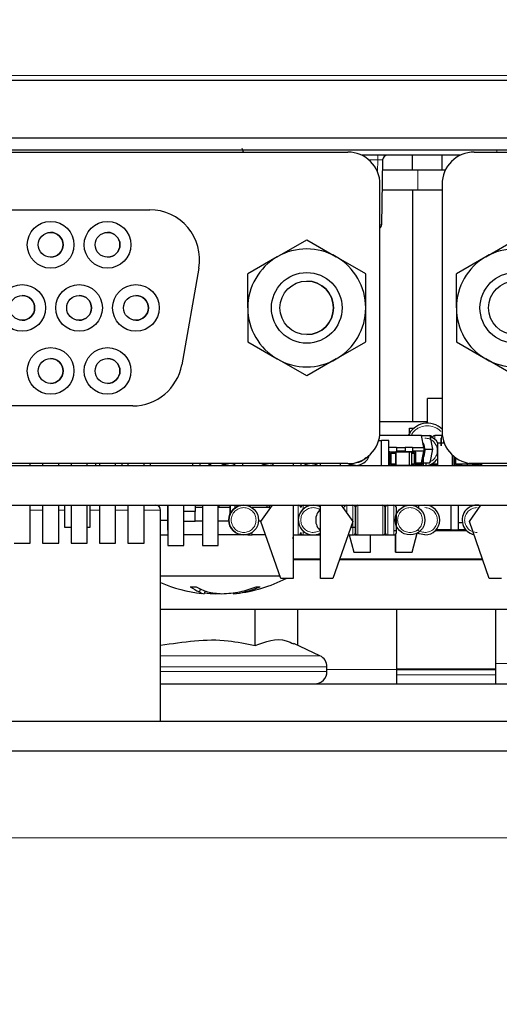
# Paper-space layout 'Blatt5' of a CAD drawing. Header units: millimetres. Extents: x 5 to 418, y 2 to 292.
# Tile 18 of 31: x 252 to 262, y 219 to 238. Entities that reach past the tile are written whole.
import ezdxf

# ---------------------------------------------------------------- set-up
doc = ezdxf.new("R2010")
doc.units = ezdxf.units.MM
doc.layers.add('SLD-0', color=7, linetype='Continuous')
doc.styles.add('SLDTEXTSTYLE1', font='TXT', dxfattribs={"width": 0.605})
doc.dimstyles.new('SLDDIMSTYLE6', dxfattribs={"dimtxt": 3.5, "dimasz": 3.302, "dimexe": 0, "dimexo": 0.0625, "dimgap": 0.875, "dimtad": 1, "dimlfac": 2, "dimrnd": 1e-09, "dimzin": 12, "dimdsep": 46, "dimtxsty": 'SLDTEXTSTYLE1', "dimsah": 1, "dimcen": 0.09, "dimadec": 0, "dimazin": 3, "dimtfac": 1, "dimtofl": 0, "dimtmove": 0, "dimatfit": 3, "dimfxl": 1, "dimfrac": 2, "dimtolj": 1, "dimtzin": 12, "dimarcsym": 0})

# ---------------------------------------------------------------- blocks, each defined once
blk = doc.blocks.new('_D_36')
at = {"layer": 'SLD-0', "color": 7}
for p, q in [((113.293, 153.905), (113.293, 269.669)), ((309.293, 153.905), (309.293, 269.669)), ((113.293, 268.669), (309.293, 268.669))]:
    blk.add_line(p, q, dxfattribs=at)
for points in [[(113.293, 268.669), (116.595, 268.161), (116.595, 269.177)], [(309.293, 268.669), (305.991, 269.177), (305.991, 268.161)]]:
    blk.add_solid(points, dxfattribs=at)
at = {"layer": 'SLD-0', "color": 7, "insert": (207.282, 273.18), "char_height": 3.5, "attachment_point": 1, "style": 'SLDTEXTSTYLE1'}
blk.add_mtext('392', dxfattribs=at)

psp = doc.layouts.new('Blatt5')

# ---------------------------------------------------------------- linework, layer by layer
at = {"color": 7, "linetype": 'Continuous', "lineweight": 18}
for p, q in [((215.1903, 237.2201), (275.3949, 237.2201)), ((259.2659, 235.6183), (259.2659, 235.5201)), ((261.6686, 235.7183), (261.6686, 235.6791)), ((259.2659, 235.5201), (259.0887, 235.5201)), ((259.2617, 235.2815), (259.2659, 235.5201)), ((260.0778, 235.3183), (260.0778, 234.9183)), ((260.4176, 229.9683), (260.4176, 229.8919)), ((260.5926, 229.8593), (260.5926, 229.8183)), ((259.512, 229.6364), (259.512, 229.6433)), ((259.512, 229.3752), (259.512, 229.6364)), ((259.6251, 229.6364), (259.512, 229.6364)), ((259.6251, 229.6364), (259.6301, 229.6364)), ((259.637, 229.6364), (259.6301, 229.6364)), ((259.637, 229.6364), (259.637, 229.3752)), ((259.8982, 229.6364), (259.637, 229.6364)), ((259.8982, 229.6364), (259.8982, 229.6433)), ((259.8982, 229.3752), (259.8982, 229.6364)), ((259.9482, 229.6364), (259.9051, 229.6364)), ((259.9482, 229.6364), (259.9482, 229.6433)), ((259.9482, 229.3752), (259.9482, 229.6364)), ((260.0232, 229.6364), (259.9551, 229.6364)), ((260.0232, 229.6433), (260.0232, 229.6364)), ((260.0232, 229.6364), (260.0232, 229.3752)), ((260.0301, 229.6364), (260.0232, 229.6364)), ((260.1732, 229.5458), (260.1732, 229.3752)), ((260.812, 229.3752), (260.812, 229.5423)), ((259.5051, 229.3752), (259.512, 229.3752)), ((259.512, 229.3752), (259.6301, 229.3752)), ((259.512, 229.3683), (259.512, 229.3752)), ((259.637, 229.3752), (259.8982, 229.3752)), ((259.637, 229.3752), (259.637, 229.3683)), ((259.8982, 229.3752), (259.9051, 229.3752)), ((259.9051, 229.3752), (259.9482, 229.3752)), ((259.9482, 229.3752), (259.9551, 229.3752)), ((259.9551, 229.3752), (260.0232, 229.3752)), ((260.0232, 229.3752), (260.0232, 229.3683)), ((260.1732, 229.3752), (260.0301, 229.3752)), ((260.1732, 229.3752), (260.1732, 229.3683)), ((260.3176, 229.3855), (260.3176, 229.3683)), ((260.3801, 229.3752), (260.4676, 229.3752)), ((260.8051, 229.3752), (260.812, 229.3752)), ((260.9551, 229.3752), (260.812, 229.3752)), ((260.812, 229.3683), (260.812, 229.3752)), ((261.3232, 229.3752), (261.1801, 229.3752)), ((261.3232, 229.4041), (261.3232, 229.3752)), ((261.3232, 229.3752), (261.3232, 229.3683)), ((252.2702, 228.4683), (252.5177, 228.4683)), ((252.8427, 228.4683), (252.9676, 228.4683)), ((253.4676, 228.4683), (253.6627, 228.4683)), ((253.9877, 228.4683), (254.2352, 228.4683)), ((254.5602, 228.4683), (254.8951, 228.4683)), ((257.6676, 227.9683), (257.6676, 228.5683)), ((257.6929, 228.5614), (257.7422, 228.5614)), ((257.7676, 228.5683), (257.7676, 228.4919)), ((258.6426, 228.4098), (258.6426, 228.5683)), ((258.7676, 228.2683), (258.7676, 228.5683)), ((258.8676, 228.5683), (258.8676, 228.2683)), ((259.3676, 228.2683), (259.3676, 228.5683)), ((259.4676, 227.9683), (259.4676, 228.5683)), ((259.5926, 228.2683), (259.5926, 228.5683)), ((258.7676, 227.9683), (258.7676, 228.2683)), ((258.8676, 228.2683), (258.8676, 227.9683)), ((259.3676, 227.9683), (259.3676, 228.2683)), ((259.5926, 227.9683), (259.5926, 228.2683)), ((257.7676, 228.0447), (257.7676, 227.9683)), ((258.8176, 228.1183), (258.8176, 227.9683)), ((259.4176, 227.9683), (259.4176, 228.0683)), ((254.8951, 225.5356), (257.0454, 225.5356)), ((257.0454, 225.5356), (258.1007, 225.5356)), ((257.1278, 225.3091), (254.8951, 225.3091)), ((258.2451, 225.3091), (257.1278, 225.3091)), ((261.6426, 225.3815), (274.3298, 225.3815)), ((254.8951, 225.2183), (257.1278, 225.2183)), ((257.1278, 225.2183), (258.2451, 225.2183)), ((258.2451, 225.257), (259.6426, 225.257)), ((259.6426, 225.2523), (261.6426, 225.2523)), ((261.6426, 225.1506), (259.6426, 225.1506)), ((130.5426, 221.8683), (292.0426, 221.8683))]:
    psp.add_line(p, q, dxfattribs=at)
at = {"color": 7, "linetype": 'Continuous', "lineweight": 25}
for p, q in [((275.3949, 237.1183), (215.1903, 237.1183)), ((222.1293, 235.9683), (277.7565, 235.9683)), ((277.9326, 235.7183), (225.6176, 235.7183)), ((240.3627, 235.6791), (258.6627, 235.6791)), ((256.5648, 235.6791), (256.5388, 235.7523)), ((260.9384, 235.6183), (258.9371, 235.6183)), ((259.968, 235.3183), (259.968, 235.6183)), ((260.5633, 235.3183), (260.5633, 235.6183)), ((261.2127, 235.6791), (277.9569, 235.6791)), ((259.3659, 235.5201), (259.3431, 234.2166)), ((259.3623, 235.3183), (260.0778, 235.3183)), ((260.0778, 235.3183), (260.6306, 235.3183)), ((259.3127, 230.0541), (259.3127, 235.0291)), ((260.5627, 235.0291), (260.5627, 230.0541)), ((260.5627, 235.0291), (260.5627, 234.6916)), ((259.3554, 234.9183), (260.0778, 234.9183)), ((259.965, 234.9183), (259.965, 230.2433)), ((260.0778, 234.9183), (260.5633, 234.9183)), ((260.5627, 234.6916), (260.5627, 234.2416)), ((244.3477, 234.5166), (254.6777, 234.5166)), ((260.5627, 234.2416), (260.5627, 230.8416)), ((257.244, 233.57), (257.8377, 233.9128)), ((257.8377, 233.9128), (258.4315, 233.57)), ((261.444, 233.57), (262.0377, 233.9128)), ((257.244, 233.57), (256.6502, 233.2272)), ((259.0252, 233.2272), (258.4315, 233.57)), ((261.444, 233.57), (260.8502, 233.2272)), ((255.6625, 233.3429), (255.3187, 231.3929)), ((256.6502, 232.5416), (256.6502, 233.2272)), ((259.0252, 232.5416), (259.0252, 233.2272)), ((260.8502, 232.5416), (260.8502, 233.2272)), ((256.6502, 232.5416), (256.6502, 231.856)), ((259.0252, 231.856), (259.0252, 232.5416)), ((260.8502, 232.5416), (260.8502, 231.856)), ((256.6502, 231.856), (257.244, 231.5132)), ((258.4315, 231.5132), (259.0252, 231.856)), ((260.8502, 231.856), (261.444, 231.5132)), ((257.8377, 231.1704), (257.244, 231.5132)), ((258.4315, 231.5132), (257.8377, 231.1704)), ((262.0377, 231.1704), (261.444, 231.5132)), ((260.5627, 230.8416), (260.5627, 230.0541)), ((260.2676, 230.2183), (260.2676, 230.7183)), ((260.5627, 230.7183), (260.2676, 230.7183)), ((254.3339, 230.5666), (244.6916, 230.5666)), ((260.2676, 230.2433), (259.3127, 230.2433)), ((259.9051, 230.0152), (259.9051, 230.1183)), ((259.9051, 230.1183), (259.9937, 230.1183)), ((259.2856, 229.8683), (259.3426, 229.8683)), ((260.1507, 229.9683), (259.3071, 229.9683)), ((259.3426, 229.3683), (259.3426, 229.8683)), ((259.4926, 229.8683), (259.3426, 229.8683)), ((259.4926, 229.3683), (259.4926, 229.8683)), ((260.1507, 229.9683), (260.3191, 229.9683)), ((260.1926, 229.7308), (260.1507, 229.9683)), ((260.3191, 229.9683), (260.3676, 229.6933)), ((260.5684, 229.9683), (260.4176, 229.9683)), ((259.6426, 229.7308), (259.4926, 229.7308)), ((259.5051, 229.3752), (259.5051, 229.6364)), ((259.512, 229.6364), (259.5051, 229.6364)), ((259.512, 229.6433), (259.6182, 229.6433)), ((259.6182, 229.6433), (259.6251, 229.6364)), ((259.6182, 229.6433), (259.637, 229.6433)), ((259.6251, 229.6158), (259.6251, 229.6364)), ((259.637, 229.6433), (259.6301, 229.6364)), ((259.6301, 229.6364), (259.6301, 229.3752)), ((259.6301, 229.6158), (259.6301, 229.6364)), ((259.8982, 229.6433), (259.637, 229.6433)), ((259.637, 229.6433), (259.637, 229.6364)), ((259.6426, 229.7308), (259.6426, 229.6433)), ((259.6426, 229.7308), (259.8176, 229.7308)), ((259.8176, 229.6558), (259.6426, 229.6558)), ((259.8176, 229.7308), (259.8176, 229.6433)), ((259.9676, 229.7308), (259.8176, 229.7308)), ((259.8176, 229.6433), (259.8176, 229.6558)), ((259.9482, 229.6433), (259.8982, 229.6433)), ((259.9051, 229.6364), (259.8982, 229.6364)), ((259.9051, 229.3752), (259.9051, 229.6364)), ((259.9482, 229.6433), (260.0232, 229.6433)), ((259.9551, 229.6364), (259.9482, 229.6364)), ((259.9551, 229.3752), (259.9551, 229.6364)), ((259.9676, 229.7308), (259.9676, 229.6433)), ((259.9676, 229.7308), (260.1926, 229.7308)), ((260.1926, 229.6558), (259.9676, 229.6558)), ((260.0301, 229.6364), (260.0301, 229.3752)), ((260.1507, 229.4183), (260.1926, 229.6558)), ((260.1926, 229.7308), (260.1926, 229.6558)), ((260.2165, 229.6933), (260.3676, 229.6933)), ((260.3676, 229.6933), (260.3191, 229.4183)), ((260.4676, 229.8183), (260.4676, 229.3683)), ((260.607, 229.8183), (260.4676, 229.8183)), ((259.4926, 229.4433), (259.5051, 229.4433)), ((259.5326, 229.6158), (259.5326, 229.3958)), ((259.6301, 229.6158), (259.5326, 229.6158)), ((259.5326, 229.6158), (259.6251, 229.6158)), ((259.6301, 229.3958), (259.6301, 229.6158)), ((259.9551, 229.6158), (260.0026, 229.6158)), ((260.0026, 229.6158), (260.0026, 229.3958)), ((260.1801, 229.5849), (260.1801, 229.3752)), ((260.7676, 229.5804), (260.7676, 229.3683)), ((260.8051, 229.3752), (260.8051, 229.5478)), ((260.8326, 229.5268), (260.8326, 229.3958)), ((236.7926, 229.3683), (279.2787, 229.3683)), ((258.6627, 229.4041), (240.3627, 229.4041)), ((252.2702, 229.3683), (252.2702, 229.4041)), ((252.5177, 229.4041), (252.5177, 229.3683)), ((252.8427, 229.3683), (252.8427, 229.4041)), ((253.0902, 229.4041), (253.0902, 229.3683)), ((253.4152, 229.3683), (253.4152, 229.4041)), ((253.5926, 229.3683), (253.5926, 229.4041)), ((253.6627, 229.4041), (253.6627, 229.3683)), ((253.9877, 229.3683), (253.9877, 229.4041)), ((254.1176, 229.3683), (254.1176, 229.4041)), ((254.2352, 229.4041), (254.2352, 229.3683)), ((254.5602, 229.3683), (254.5602, 229.4041)), ((254.6926, 229.3683), (254.6926, 229.4041)), ((255.5426, 229.3683), (255.5426, 229.4041)), ((255.6926, 229.3683), (255.6926, 229.4041)), ((255.8676, 229.4041), (255.8676, 229.3683)), ((255.8926, 229.3683), (255.8926, 229.4041)), ((255.8926, 229.3778), (255.9051, 229.3749)), ((255.8926, 229.3778), (255.9051, 229.3749)), ((255.9051, 229.3683), (255.9051, 229.4041)), ((256.3926, 229.3683), (256.3926, 229.4041)), ((256.5426, 229.4041), (256.5426, 229.3683)), ((257.1627, 229.3683), (257.1627, 229.4041)), ((257.5627, 229.4041), (257.5627, 229.3683)), ((257.5676, 229.3683), (257.5676, 229.4041)), ((257.7176, 229.4041), (257.7176, 229.3683)), ((257.8176, 229.3683), (257.8176, 229.3855)), ((257.8676, 229.3683), (257.8676, 229.3725)), ((257.8676, 229.3683), (257.8676, 229.3725)), ((258.0176, 229.3855), (258.0176, 229.3683)), ((258.1127, 229.3683), (258.1127, 229.4041)), ((258.5127, 229.4041), (258.5127, 229.3683)), ((259.6301, 229.3958), (259.5326, 229.3958)), ((259.6301, 229.3752), (259.6301, 229.3958)), ((259.6301, 229.3752), (259.637, 229.3752)), ((259.637, 229.3683), (259.6301, 229.3752)), ((259.8982, 229.3683), (259.8982, 229.3752)), ((259.9482, 229.3683), (259.9482, 229.3752)), ((260.0026, 229.3958), (259.9551, 229.3958)), ((260.0232, 229.3752), (260.0301, 229.3752)), ((260.0301, 229.4183), (260.1507, 229.4183)), ((260.1526, 229.3958), (260.0301, 229.3958)), ((260.0301, 229.3958), (260.1526, 229.3958)), ((260.037, 229.3683), (260.0301, 229.3752)), ((260.1526, 229.429), (260.1526, 229.3958)), ((260.1732, 229.3752), (260.1801, 229.3752)), ((260.1801, 229.4183), (260.3191, 229.4183)), ((260.2426, 229.3683), (260.2426, 229.4183)), ((260.3425, 229.375), (260.3801, 229.3835)), ((260.4676, 229.3958), (260.3431, 229.3958)), ((260.4676, 229.3958), (260.3801, 229.3958)), ((260.3801, 229.3958), (260.3801, 229.3752)), ((260.387, 229.3683), (260.3801, 229.3752)), ((261.3026, 229.3958), (260.8326, 229.3958)), ((260.8326, 229.3958), (260.9551, 229.3958)), ((260.9482, 229.3683), (260.9551, 229.3752)), ((260.9551, 229.3958), (260.9551, 229.3752)), ((261.0676, 229.3958), (261.0676, 229.3683)), ((261.1801, 229.3752), (261.1801, 229.3958)), ((261.1801, 229.3958), (261.3026, 229.3958)), ((261.187, 229.3683), (261.1801, 229.3752)), ((279.2724, 229.4041), (261.2127, 229.4041)), ((261.3026, 229.4041), (261.3026, 229.3958)), ((261.3232, 229.3752), (261.3301, 229.3752)), ((261.3301, 229.4041), (261.3301, 229.3752)), ((261.3627, 229.3683), (261.3627, 229.4041)), ((225.6176, 228.5683), (279.4198, 228.5683)), ((252.2702, 227.8041), (252.2702, 228.5683)), ((252.5177, 228.5683), (252.5177, 227.8041)), ((252.8427, 227.8041), (252.8427, 228.5683)), ((252.9676, 228.1183), (252.9676, 228.5683)), ((253.0902, 228.5683), (253.0902, 227.8041)), ((253.4152, 227.8041), (253.4152, 228.5683)), ((253.4676, 228.5683), (253.4676, 228.1183)), ((253.6627, 228.5683), (253.6627, 227.8041)), ((253.9877, 227.8041), (253.9877, 228.5683)), ((254.2352, 228.5683), (254.2352, 227.8041)), ((254.5602, 227.8041), (254.5602, 228.5683)), ((254.8951, 224.2183), (254.8951, 228.4683)), ((255.0426, 228.0683), (255.0426, 228.5683)), ((255.0428, 228.5683), (255.0428, 227.7583)), ((255.3628, 227.7583), (255.3628, 228.5683)), ((255.5926, 228.4433), (255.3628, 228.4433)), ((255.5926, 228.5683), (255.5926, 228.4433)), ((255.7353, 228.5183), (255.5926, 228.5183)), ((255.5926, 228.2433), (255.5926, 228.4433)), ((255.7353, 228.5683), (255.7353, 227.7583)), ((256.0553, 227.7583), (256.0553, 228.5683)), ((256.2926, 228.5183), (256.0553, 228.5183)), ((256.0676, 228.5683), (256.0676, 228.5183)), ((256.2926, 228.4433), (256.2926, 228.5683)), ((256.2926, 228.5683), (256.2926, 228.3683)), ((256.3239, 228.4433), (256.2926, 228.4433)), ((256.2926, 228.3882), (256.2926, 228.4433)), ((256.3926, 228.5683), (256.3926, 228.512)), ((256.6926, 228.5683), (256.6926, 228.541)), ((257.1104, 228.5183), (256.7411, 228.5183)), ((256.9127, 228.2416), (257.1461, 228.5683)), ((257.0426, 228.5183), (257.0426, 228.5683)), ((257.0784, 228.5683), (257.0784, 228.5183)), ((257.5627, 228.5683), (257.5627, 227.0916)), ((257.7229, 228.5408), (257.7122, 228.5408)), ((258.0551, 228.5553), (258.0551, 228.5683)), ((258.1127, 227.0916), (258.1127, 228.5683)), ((258.5293, 228.5683), (258.7627, 228.2416)), ((259.7801, 228.5683), (259.7801, 228.535)), ((259.7926, 228.541), (259.7926, 228.5683)), ((260.0926, 228.512), (260.0926, 228.5683)), ((260.7426, 228.5683), (260.7426, 228.0683)), ((260.8926, 228.0683), (260.8926, 228.5683)), ((261.1127, 228.2416), (261.3461, 228.5683)), ((261.1676, 228.5683), (261.1676, 228.5512)), ((254.8951, 228.2683), (255.0428, 228.2683)), ((255.3628, 228.2433), (255.5926, 228.2433)), ((255.7353, 228.2433), (255.5926, 228.2433)), ((256.2686, 228.2433), (256.0553, 228.2433)), ((256.914, 228.2433), (256.8665, 228.2433)), ((257.3127, 227.0916), (256.9127, 228.2416)), ((258.7627, 228.2416), (258.3627, 227.0916)), ((261.5127, 227.0916), (261.1127, 228.2416)), ((253.0902, 228.1183), (252.9676, 228.1183)), ((253.4676, 228.1183), (253.4152, 228.1183)), ((255.0428, 228.0678), (255.0426, 228.0683)), ((255.0426, 228.0683), (255.0428, 228.0683)), ((258.8176, 228.1183), (258.7199, 228.1183)), ((259.5926, 228.0561), (259.6228, 228.0561)), ((260.4296, 228.0561), (261.0555, 228.0561)), ((260.7426, 228.0683), (260.4412, 228.0683)), ((260.7426, 228.0683), (260.8926, 228.0683)), ((260.8926, 228.2175), (260.9719, 228.2175)), ((261.0425, 228.07), (260.8926, 228.07)), ((254.8951, 227.9683), (255.0428, 227.9683)), ((255.7353, 227.9683), (255.3628, 227.9683)), ((256.6541, 227.9683), (256.0553, 227.9683)), ((256.6541, 227.9683), (256.6565, 227.9818)), ((256.6541, 227.9683), (256.7411, 227.9683)), ((256.7411, 227.9683), (256.7324, 228.0176)), ((257.0078, 227.9683), (256.7411, 227.9683)), ((257.5627, 227.9683), (257.6676, 227.9683)), ((257.5627, 227.8883), (257.5676, 227.9683)), ((257.6676, 227.9683), (257.7676, 227.9683)), ((257.7676, 227.9683), (258.1127, 227.9683)), ((258.6677, 227.9683), (258.7676, 227.9683)), ((258.6944, 227.9683), (258.7876, 227.6233)), ((258.8176, 227.9683), (258.8676, 227.9683)), ((258.8676, 227.9683), (259.3676, 227.9683)), ((259.1228, 227.6233), (259.1228, 227.9683)), ((259.4176, 227.9683), (259.4676, 227.9683)), ((259.4676, 227.9683), (259.5926, 227.9683)), ((259.6228, 227.6233), (259.6228, 227.9797)), ((259.6228, 227.9797), (259.6228, 227.6233)), ((259.958, 227.6233), (260.0611, 228.0049)), ((251.9452, 227.8041), (252.2702, 227.8041)), ((252.5177, 227.8041), (252.8427, 227.8041)), ((253.0902, 227.8041), (253.4152, 227.8041)), ((253.6627, 227.8041), (253.9877, 227.8041)), ((254.2352, 227.8041), (254.5602, 227.8041)), ((255.0428, 227.7583), (255.3628, 227.7583)), ((255.7353, 227.7583), (256.0553, 227.7583)), ((258.1127, 227.4805), (257.5627, 227.4805)), ((258.1127, 227.4683), (257.5627, 227.4683)), ((261.3817, 227.4683), (258.4938, 227.4683)), ((261.3774, 227.4805), (258.498, 227.4805)), ((258.7876, 227.6233), (259.1228, 227.6233)), ((259.6228, 227.6233), (259.958, 227.6233)), ((254.8951, 227.1433), (257.2947, 227.1433)), ((257.5627, 227.0916), (257.3127, 227.0916)), ((258.3627, 227.0916), (258.1127, 227.0916)), ((261.7627, 227.0916), (261.5127, 227.0916)), ((255.6893, 226.8828), (255.6751, 226.8247)), ((255.7885, 226.8415), (255.7713, 226.7837)), ((256.0062, 226.7954), (256.0055, 226.7837)), ((256.3578, 226.8041), (256.3639, 226.7837)), ((256.5931, 226.8495), (256.5975, 226.8247)), ((275.3401, 226.4683), (254.8951, 226.4683)), ((256.7958, 225.7396), (256.7958, 226.4683)), ((257.6562, 225.7429), (257.6562, 226.4683)), ((259.6426, 226.4683), (259.6426, 225.257)), ((261.6426, 225.3815), (261.6426, 226.4683)), ((258.1007, 225.5356), (257.5793, 225.7788)), ((258.2451, 225.2183), (258.2451, 225.3091)), ((261.6426, 224.9683), (261.6426, 225.3815)), ((261.6426, 225.2664), (259.6426, 225.2664)), ((259.6426, 225.257), (259.6426, 224.9683)), ((254.8951, 224.9683), (273.8865, 224.9683)), ((211.4426, 224.2183), (280.1426, 224.2183)), ((210.2087, 223.6183), (280.3765, 223.6183))]:
    psp.add_line(p, q, dxfattribs=at)
at = {"color": 7, "linetype": 'Continuous', "lineweight": 25, "flags": 128}
for points in [[(260.1771, 229.8189), (260.1948, 229.7831), (260.2176, 229.6683)], [(260.1771, 229.8189), (260.1948, 229.7831), (260.2176, 229.6683)], [(260.2176, 229.6683), (260.1948, 229.5535), (260.1801, 229.5231)], [(260.2176, 229.6683), (260.1948, 229.5535), (260.1801, 229.5231)], [(256.2676, 229.3683), (256.1528, 229.3912), (256.1256, 229.4041)], [(257.0676, 229.3683), (256.9528, 229.3912), (256.9256, 229.4041)], [(257.7756, 229.4041), (257.8028, 229.3912), (257.9176, 229.3683)], [(257.7756, 229.4041), (257.8028, 229.3912), (257.9176, 229.3683)], [(257.9176, 229.3683), (258.0324, 229.3912), (258.0596, 229.4041)], [(258.8176, 229.3683), (258.7028, 229.3912), (258.6803, 229.4016)], [(260.3729, 229.3958), (260.376, 229.3905), (260.3801, 229.3852)], [(258.1127, 228.5309), (258.0824, 228.5455), (257.9676, 228.5683)], [(258.1127, 228.5309), (258.0824, 228.5455), (257.9676, 228.5683)], [(260.2176, 227.9683), (260.1028, 227.9912), (260.0628, 228.0113)], [(260.2176, 227.9683), (260.1028, 227.9912), (260.0628, 228.0113)], [(256.0055, 226.7837), (256.0418, 226.7863), (256.0676, 226.7885)]]:
    psp.add_lwpolyline(points, dxfattribs=at)
at = {"color": 7, "linetype": 'Continuous', "lineweight": 25}
for centre, radius in [((252.6802, 233.8116), 0.47), ((253.8252, 233.8116), 0.47), ((252.6802, 233.8116), 0.25), ((253.8252, 233.8116), 0.25), ((257.8377, 232.5416), 0.7112), ((262.0377, 232.5416), 0.7112), ((252.1077, 232.5416), 0.47), ((253.2527, 232.5416), 0.47), ((254.3977, 232.5416), 0.47), ((257.8377, 232.5416), 0.5391), ((262.0377, 232.5416), 0.5391), ((252.1077, 232.5416), 0.25), ((253.2527, 232.5416), 0.25), ((254.3977, 232.5416), 0.25), ((252.6802, 231.2716), 0.47), ((253.8252, 231.2716), 0.47), ((252.6802, 231.2716), 0.25), ((253.8252, 231.2716), 0.25), ((256.5676, 228.2683), 0.3), ((259.9176, 228.2683), 0.3)]:
    psp.add_circle(centre, radius, dxfattribs=at)
for centre, radius, start, end in [((258.6627, 235.0291), 0.65, 0, 90), ((259.4659, 235.5183), 0.1, 90, 179), ((261.2127, 235.0291), 0.65, 90, 180), ((261.2127, 235.0291), 0.65, 90, 180), ((254.6777, 233.5166), 1, 350, 90), ((259.2431, 234.2183), 0.1, 314.10565, 359), ((252.6802, 233.8116), 0.25, 270, 90), ((253.8252, 233.8116), 0.25, 270, 90), ((257.8377, 232.5416), 1.1875, 60, 120), ((262.0377, 232.5416), 1.1875, 60, 120), ((257.8377, 232.5416), 1.1875, 120, 180), ((257.8377, 232.5416), 1.1875, 0, 60), ((262.0377, 232.5416), 1.1875, 120, 180), ((257.8377, 232.5416), 0.5391, 0, 90), ((252.1077, 232.5416), 0.25, 270, 90), ((253.2527, 232.5416), 0.25, 270, 90), ((254.3977, 232.5416), 0.25, 270, 90), ((257.8377, 232.5416), 1.1875, 180, 240), ((257.8377, 232.5416), 0.5391, 270, 0), ((257.8377, 232.5416), 1.1875, 300, 0), ((262.0377, 232.5416), 1.1875, 180, 240), ((252.6802, 231.2716), 0.25, 270, 90), ((253.8252, 231.2716), 0.25, 270, 90), ((257.8377, 232.5416), 1.1875, 240, 300), ((262.0377, 232.5416), 1.1875, 240, 300), ((254.3339, 231.5666), 1, 270, 350), ((258.6627, 230.0541), 0.65, 270, 0), ((260.2676, 229.7933), 0.425, 46.0167, 155.68426), ((261.2127, 230.0541), 0.65, 180, 270), ((261.2127, 230.0541), 0.65, 180, 270), ((260.3176, 229.9183), 0.05, 12.04963, 88.27165), ((260.2176, 229.6683), 0.3, 30, 69.54446), ((260.4176, 229.9183), 0.05, 90, 169.2813), ((260.5926, 229.9183), 0.05, 117.87279, 180), ((259.512, 229.6364), 0.0069, 90, 180), ((259.512, 229.6364), 0.0069, 90, 180), ((259.637, 229.6364), 0.0069, 90, 180), ((259.8982, 229.6364), 0.0069, 360, 90), ((259.9482, 229.6364), 0.0069, 360, 90), ((260.0232, 229.6364), 0.0069, 0, 90), ((258.8176, 229.6683), 0.3, 242.40015, 342.0497), ((260.2176, 229.6683), 0.3, 274.7799, 326.44431), ((256.2676, 229.6683), 0.3, 241.74365, 294.62431), ((257.0676, 229.6683), 0.3, 241.74365, 288.49098), ((259.512, 229.3752), 0.0069, 180, 270), ((259.512, 229.3752), 0.0069, 180, 270), ((259.637, 229.3752), 0.0069, 180, 270), ((259.8982, 229.3752), 0.0069, 270, 0), ((259.9482, 229.3752), 0.0069, 270, 0), ((260.0232, 229.3752), 0.0069, 270, 0), ((260.1732, 229.3752), 0.0069, 270, 0), ((260.3176, 229.4183), 0.05, 270, 333.25632), ((260.812, 229.3752), 0.0069, 180, 270), ((260.812, 229.3752), 0.0069, 180, 270), ((261.2127, 230.0541), 0.65, 261.15012, 270), ((261.3232, 229.3752), 0.0069, 270, 0), ((254.7951, 228.4683), 0.1, 0, 90), ((256.5676, 228.2683), 0.3, 90, 270), ((257.6676, 228.5183), 0.05, 0, 90), ((257.9676, 228.2683), 0.3, 90, 298.93542), ((257.9676, 228.2683), 0.3, 90, 270), ((257.7676, 228.5183), 0.05, 90, 180), ((258.3176, 228.2683), 0.3, 133.06584, 226.93416), ((258.3176, 228.2683), 0.3, 133.06584, 226.93416), ((258.6426, 228.5183), 0.05, 90, 180), ((258.7676, 228.5183), 0.05, 0, 90), ((258.8676, 228.5183), 0.05, 90, 180), ((259.3676, 228.5183), 0.05, 0, 90), ((259.4676, 228.5183), 0.05, 90, 180), ((259.5926, 228.5183), 0.05, 0, 90), ((260.2176, 228.2683), 0.3, 270, 90), ((261.2676, 228.2683), 0.3, 75.52261, 258.05835), ((257.6676, 228.0183), 0.05, 270, 0), ((257.7676, 228.0183), 0.05, 180, 270), ((258.7676, 228.0183), 0.05, 270, 0), ((258.8176, 228.0183), 0.05, 240.00215, 270), ((258.8676, 228.0183), 0.05, 180, 270), ((259.3676, 228.0183), 0.05, 270, 0), ((259.4176, 228.0183), 0.05, 240.00215, 270), ((259.4676, 228.0183), 0.05, 180, 270), ((259.5926, 228.0183), 0.05, 270, 0), ((256.0676, 229.7592), 2.9908, 276.66586, 296.88446), ((256.0676, 229.7592), 2.9908, 246.9191, 263.33414), ((255.5506, 229.0982), 2.1765, 268.45079, 271.54921), ((255.9785, 227.6144), 0.8459, 234.8724, 248.98286), ((256.2836, 228.1763), 1.4236, 241.73084, 251.7), ((255.9522, 229.239), 2.4739, 282.60163, 290.54745), ((256.1516, 228.7009), 1.9285, 283.36874, 292.75095), ((256.859, 227.8511), 0.9294, 267.62918, 272.37082), ((255.8118, 227.0119), 0.2318, 233.86326, 259.94321), ((256.1412, 229.5853), 2.8049, 262.54778, 267.22674), ((256.2505, 228.7136), 1.9337, 257.64186, 266.41903), ((255.9876, 229.6575), 2.8773, 272.83034, 280.09445), ((256.2779, 227.9586), 1.1781, 274.18365, 285.739), ((257.9951, 225.3091), 0.25, 0, 65), ((257.9951, 225.2183), 0.25, 270, 0)]:
    psp.add_arc(centre, radius, start, end, dxfattribs=at)
at = {"color": 7, "linetype": 'Continuous', "lineweight": 18}
psp.add_arc((259.3203, 234.5382), 0.3224, 268.66099, 274.06419, dxfattribs=at)
psp.add_ellipse((259.2658, 235.5183), major_axis=(0.1, 0.0017), ratio=0.0174285, start_param=6.2825767, end_param=7.8530684, dxfattribs=at)
for points, knots in [([(260.2676, 230.1683), (260.2205, 230.1633), (260.1477, 230.1555), (260.0601, 230.1089), (260.0012, 230.0602), (259.9593, 230.0123), (259.9432, 229.9788), (259.9381, 229.9683)], [0, 0, 0, 0, 0.3472117, 0.5357951, 0.7250388, 0.9136205, 1, 1, 1, 1]), ([(260.2676, 230.1683), (260.2205, 230.1633), (260.1477, 230.1555), (260.0601, 230.1089), (260.0012, 230.0602), (259.9593, 230.0123), (259.9432, 229.9788), (259.9381, 229.9683)], [0, 0, 0, 0, 0.3472117, 0.5357951, 0.7250388, 0.9136205, 1, 1, 1, 1]), ([(260.5375, 230.0526), (260.5359, 230.0546), (260.5185, 230.0764), (260.4743, 230.1081), (260.388, 230.1558), (260.3149, 230.1634), (260.2676, 230.1683)], [0, 0, 0, 0, 0.0250716, 0.2786517, 0.5331303, 1, 1, 1, 1]), ([(260.5375, 230.0526), (260.5359, 230.0546), (260.5185, 230.0764), (260.4743, 230.1081), (260.388, 230.1558), (260.3149, 230.1634), (260.2676, 230.1683)], [0, 0, 0, 0, 0.0250716, 0.2786517, 0.5331303, 1, 1, 1, 1]), ([(260.2176, 229.9183), (260.249, 229.915), (260.2975, 229.9098), (260.3558, 229.8787), (260.3955, 229.8464), (260.4281, 229.8066), (260.4582, 229.7483), (260.4736, 229.6683), (260.4582, 229.5883), (260.4281, 229.5302), (260.3957, 229.4901), (260.3555, 229.4591), (260.3252, 229.4387), (260.3073, 229.4354), (260.3061, 229.4352)], [0, 0, 0, 0, 0.1353111, 0.2087327, 0.2825474, 0.3559793, 0.429784, 0.5650899, 0.7004063, 0.7738278, 0.8476425, 0.9210669, 0.9948789, 1, 1, 1, 1]), ([(259.0259, 229.5302), (259.0159, 229.5168), (258.9957, 229.4898), (258.9558, 229.4581), (258.8977, 229.4268), (258.849, 229.4217), (258.8176, 229.4183)], [0, 0, 0, 0, 0.2030975, 0.410185, 0.6183658, 1, 1, 1, 1]), ([(256.5676, 228.0183), (256.5361, 228.0217), (256.4877, 228.0269), (256.4294, 228.058), (256.3897, 228.0902), (256.3571, 228.13), (256.327, 228.1883), (256.3115, 228.2683), (256.3269, 228.3483), (256.3571, 228.4065), (256.3895, 228.4463), (256.4293, 228.4786), (256.4876, 228.5098), (256.5361, 228.515), (256.5676, 228.5183)], [0, 0, 0, 0, 0.11971975, 0.18468801, 0.24999988, 0.31497004, 0.38027531, 0.50000441, 0.61972415, 0.68468819, 0.75000006, 0.81496653, 0.88028025, 1, 1, 1, 1]), ([(256.5676, 228.5183), (256.599, 228.515), (256.6475, 228.5098), (256.7058, 228.4787), (256.7455, 228.4464), (256.7779, 228.4066), (256.809, 228.3483), (256.8142, 228.2998), (256.8176, 228.2683)], [0, 0, 0, 0, 0.2394413, 0.3693789, 0.5000036, 0.6299302, 0.7605587, 1, 1, 1, 1]), ([(257.9676, 228.0183), (257.9361, 228.0217), (257.8877, 228.0269), (257.8294, 228.058), (257.7897, 228.0902), (257.7571, 228.13), (257.727, 228.1883), (257.7115, 228.2683), (257.7269, 228.3483), (257.7571, 228.4065), (257.7895, 228.4463), (257.8293, 228.4786), (257.8876, 228.5098), (257.9361, 228.515), (257.9676, 228.5183)], [0, 0, 0, 0, 0.11972012, 0.18468859, 0.25000067, 0.31497103, 0.3802765, 0.50000509, 0.61972432, 0.68469075, 0.74999982, 0.81497018, 0.88027988, 1, 1, 1, 1]), ([(257.9676, 228.0183), (257.9361, 228.0217), (257.8877, 228.0269), (257.8294, 228.058), (257.7897, 228.0902), (257.7571, 228.13), (257.727, 228.1883), (257.7115, 228.2683), (257.7269, 228.3483), (257.7571, 228.4065), (257.7895, 228.4463), (257.8293, 228.4786), (257.8876, 228.5098), (257.9361, 228.515), (257.9676, 228.5183)], [0, 0, 0, 0, 0.11972012, 0.18468859, 0.25000067, 0.31497103, 0.3802765, 0.50000509, 0.61972432, 0.68469075, 0.74999982, 0.81497018, 0.88027988, 1, 1, 1, 1]), ([(257.9676, 228.5183), (257.9987, 228.5146), (258.0467, 228.5088), (258.0921, 228.4877), (258.1057, 228.4766), (258.1062, 228.4762)], [0, 0, 0, 0, 0.6398768, 0.9871049, 1, 1, 1, 1]), ([(257.9676, 228.5183), (257.9987, 228.5146), (258.0467, 228.5088), (258.0921, 228.4877), (258.1057, 228.4766), (258.1062, 228.4762)], [0, 0, 0, 0, 0.6398768, 0.9871049, 1, 1, 1, 1]), ([(259.9176, 228.0183), (259.8862, 228.0217), (259.8377, 228.0269), (259.7794, 228.058), (259.7397, 228.0902), (259.7071, 228.13), (259.677, 228.1883), (259.6615, 228.2683), (259.6769, 228.3483), (259.7071, 228.4065), (259.7395, 228.4463), (259.7793, 228.4786), (259.8376, 228.5098), (259.8862, 228.515), (259.9176, 228.5183)], [0, 0, 0, 0, 0.1197243, 0.1846883, 0.2500001, 0.3149702, 0.3802754, 0.5000044, 0.619724, 0.684688, 0.7499998, 0.8149663, 0.8802757, 1, 1, 1, 1]), ([(259.9176, 228.0183), (259.8862, 228.0217), (259.8377, 228.0269), (259.7794, 228.058), (259.7397, 228.0902), (259.7071, 228.13), (259.677, 228.1883), (259.6615, 228.2683), (259.6769, 228.3483), (259.7071, 228.4065), (259.7395, 228.4463), (259.7793, 228.4786), (259.8376, 228.5098), (259.8862, 228.515), (259.9176, 228.5183)], [0, 0, 0, 0, 0.1197243, 0.1846883, 0.2500001, 0.3149702, 0.3802754, 0.5000044, 0.619724, 0.684688, 0.7499998, 0.8149663, 0.8802757, 1, 1, 1, 1]), ([(259.9176, 228.5183), (259.949, 228.515), (259.9975, 228.5098), (260.0558, 228.4787), (260.0955, 228.4464), (260.1279, 228.4066), (260.159, 228.3483), (260.1642, 228.2998), (260.1676, 228.2683)], [0, 0, 0, 0, 0.2394413, 0.3693789, 0.5000036, 0.6299302, 0.7605587, 1, 1, 1, 1]), ([(259.9176, 228.5183), (259.949, 228.515), (259.9975, 228.5098), (260.0558, 228.4787), (260.0955, 228.4464), (260.1279, 228.4066), (260.159, 228.3483), (260.1642, 228.2998), (260.1676, 228.2683)], [0, 0, 0, 0, 0.2394413, 0.3693789, 0.5000036, 0.6299302, 0.7605587, 1, 1, 1, 1]), ([(260.2176, 228.5183), (260.249, 228.515), (260.2975, 228.5098), (260.3558, 228.4787), (260.3955, 228.4464), (260.4279, 228.4066), (260.459, 228.3483), (260.4642, 228.2998), (260.4676, 228.2683)], [0, 0, 0, 0, 0.23945048, 0.36937945, 0.50000408, 0.62993054, 0.76055887, 1, 1, 1, 1]), ([(261.2676, 228.0183), (261.2362, 228.0217), (261.1877, 228.0269), (261.1294, 228.058), (261.0897, 228.0902), (261.0571, 228.13), (261.027, 228.1883), (261.0115, 228.2683), (261.0269, 228.3483), (261.0571, 228.4065), (261.0895, 228.4463), (261.1293, 228.4786), (261.1876, 228.5098), (261.2362, 228.515), (261.2676, 228.5183)], [0, 0, 0, 0, 0.1197199, 0.1846883, 0.2500002, 0.3149705, 0.3802758, 0.5000051, 0.619725, 0.6846913, 0.7500003, 0.8149705, 0.8802801, 1, 1, 1, 1]), ([(261.2676, 228.0183), (261.2362, 228.0217), (261.1877, 228.0269), (261.1294, 228.058), (261.0897, 228.0902), (261.0571, 228.13), (261.027, 228.1883), (261.0115, 228.2683), (261.0269, 228.3483), (261.0571, 228.4065), (261.0895, 228.4463), (261.1293, 228.4786), (261.1876, 228.5098), (261.2362, 228.515), (261.2676, 228.5183)], [0, 0, 0, 0, 0.1197199, 0.1846883, 0.2500002, 0.3149705, 0.3802758, 0.5000051, 0.619725, 0.6846913, 0.7500003, 0.8149705, 0.8802801, 1, 1, 1, 1]), ([(256.8176, 228.2683), (256.8142, 228.2369), (256.809, 228.1884), (256.7779, 228.1301), (256.7457, 228.0904), (256.7059, 228.058), (256.6476, 228.0269), (256.599, 228.0217), (256.5676, 228.0183)], [0, 0, 0, 0, 0.2394558, 0.3693826, 0.5000051, 0.6299367, 0.7605629, 1, 1, 1, 1]), ([(260.1676, 228.2683), (260.1642, 228.2369), (260.1591, 228.1884), (260.1279, 228.1301), (260.0957, 228.0904), (260.0559, 228.058), (259.9976, 228.0269), (259.949, 228.0217), (259.9176, 228.0183)], [0, 0, 0, 0, 0.2394558, 0.3693826, 0.5000051, 0.6299367, 0.7605629, 1, 1, 1, 1]), ([(260.1676, 228.2683), (260.1642, 228.2369), (260.1591, 228.1884), (260.1279, 228.1301), (260.0957, 228.0904), (260.0559, 228.058), (259.9976, 228.0269), (259.949, 228.0217), (259.9176, 228.0183)], [0, 0, 0, 0, 0.2394558, 0.3693826, 0.5000051, 0.6299367, 0.7605629, 1, 1, 1, 1]), ([(260.4676, 228.2683), (260.4642, 228.2369), (260.459, 228.1884), (260.4279, 228.1301), (260.3957, 228.0904), (260.3559, 228.058), (260.2976, 228.0269), (260.249, 228.0217), (260.2176, 228.0183)], [0, 0, 0, 0, 0.2394556, 0.3693823, 0.5000046, 0.6299362, 0.7605537, 1, 1, 1, 1]), ([(258.1074, 228.0614), (258.1066, 228.0607), (258.0926, 228.0492), (258.0468, 228.0278), (257.9987, 228.0221), (257.9676, 228.0183)], [0, 0, 0, 0, 0.0211228, 0.3666269, 1, 1, 1, 1]), ([(258.1074, 228.0614), (258.1066, 228.0607), (258.0926, 228.0492), (258.0468, 228.0278), (257.9987, 228.0221), (257.9676, 228.0183)], [0, 0, 0, 0, 0.0211228, 0.3666269, 1, 1, 1, 1]), ([(260.2176, 228.0183), (260.1864, 228.022), (260.1384, 228.0278), (260.0922, 228.0494), (260.0779, 228.0613), (260.0766, 228.0623)], [0, 0, 0, 0, 0.6269224, 0.9671341, 1, 1, 1, 1])]:
    psp.add_open_spline(points, degree=3, knots=knots, dxfattribs=at)
at = {"color": 7, "linetype": 'Continuous', "lineweight": 25}
for points, knots in [([(260.5426, 229.7603), (260.5426, 229.7758), (260.5426, 229.8067), (260.5426, 229.8462), (260.5426, 229.8786), (260.5426, 229.9098), (260.5426, 229.915), (260.5426, 229.9183)], [0, 0, 0, 0, 0.1708404, 0.3425681, 0.513413, 0.6851614, 1, 1, 1, 1]), ([(260.5426, 229.9183), (260.5426, 229.915), (260.5426, 229.9098), (260.5426, 229.8787), (260.5426, 229.8464), (260.5426, 229.8068), (260.5426, 229.7758), (260.5426, 229.7603)], [0, 0, 0, 0, 0.3148049, 0.4856644, 0.6574163, 0.8282539, 1, 1, 1, 1]), ([(260.5426, 229.8183), (260.5426, 229.8275), (260.5426, 229.8503), (260.5426, 229.8785), (260.5426, 229.9098), (260.5426, 229.915), (260.5426, 229.9183)], [0, 0, 0, 0, 0.1500894, 0.3709533, 0.592985, 1, 1, 1, 1]), ([(260.5426, 229.9183), (260.5426, 229.915), (260.5426, 229.9098), (260.5426, 229.8787), (260.5426, 229.8464), (260.5426, 229.8068), (260.5426, 229.7759), (260.5426, 229.7603)], [0, 0, 0, 0, 0.3148022, 0.4856602, 0.6574107, 0.8282784, 1, 1, 1, 1]), ([(261.2127, 229.4041), (261.1716, 229.4069), (261.1177, 229.4106), (261.1137, 229.4116), (261.1127, 229.4118)], [0, 0, 0, 0, 0.7641921, 1, 1, 1, 1]), ([(258.8176, 228.2683), (258.8176, 228.2998), (258.8176, 228.3483), (258.8176, 228.4066), (258.8176, 228.4464), (258.8176, 228.4787), (258.8176, 228.5098), (258.8176, 228.515), (258.8176, 228.5183)], [0, 0, 0, 0, 0.2394422, 0.3700623, 0.5000013, 0.6306265, 0.7605391, 1, 1, 1, 1]), ([(258.8176, 228.5183), (258.8176, 228.515), (258.8176, 228.5098), (258.8176, 228.4787), (258.8176, 228.4464), (258.8176, 228.4066), (258.8176, 228.3483), (258.8176, 228.2683), (258.8176, 228.1884), (258.8176, 228.1301), (258.8176, 228.0904), (258.8176, 228.058), (258.8176, 228.0269), (258.8176, 228.0217), (258.8176, 228.0183)], [0, 0, 0, 0, 0.1197294, 0.1846852, 0.2499973, 0.3149663, 0.3802758, 0.4999959, 0.6197253, 0.6846851, 0.7500032, 0.8149736, 0.8802706, 1, 1, 1, 1]), ([(258.8176, 228.5183), (258.8176, 228.515), (258.8176, 228.5098), (258.8176, 228.4786), (258.8176, 228.4463), (258.8176, 228.4065), (258.8176, 228.3483), (258.8176, 228.2683), (258.8176, 228.1883), (258.8176, 228.13), (258.8176, 228.0902), (258.8176, 228.058), (258.8176, 228.0269), (258.8176, 228.0217), (258.8176, 228.0183)], [0, 0, 0, 0, 0.1197293, 0.1850431, 0.2499987, 0.3153167, 0.3802764, 0.4999964, 0.6197257, 0.6850267, 0.750003, 0.815315, 0.8802707, 1, 1, 1, 1]), ([(259.4176, 228.0183), (259.4176, 228.0217), (259.4176, 228.0269), (259.4176, 228.058), (259.4176, 228.0904), (259.4176, 228.1301), (259.4176, 228.1884), (259.4176, 228.2683), (259.4176, 228.3483), (259.4176, 228.4066), (259.4176, 228.4464), (259.4176, 228.4787), (259.4176, 228.5098), (259.4176, 228.515), (259.4176, 228.5183)], [0, 0, 0, 0, 0.1197292, 0.1850429, 0.2499984, 0.3153163, 0.380276, 0.5000052, 0.619725, 0.6850344, 0.7500033, 0.8153152, 0.8802708, 1, 1, 1, 1]), ([(259.4176, 228.5183), (259.4176, 228.515), (259.4176, 228.5098), (259.4176, 228.4787), (259.4176, 228.4464), (259.4176, 228.4066), (259.4176, 228.3483), (259.4176, 228.2998), (259.4176, 228.2683)], [0, 0, 0, 0, 0.2394609, 0.3693735, 0.4999987, 0.6299377, 0.7605578, 1, 1, 1, 1]), ([(259.4176, 228.0183), (259.4176, 228.0217), (259.4176, 228.0269), (259.4176, 228.058), (259.4176, 228.0902), (259.4176, 228.13), (259.4176, 228.1883), (259.4176, 228.2683), (259.4176, 228.3483), (259.4176, 228.4065), (259.4176, 228.4463), (259.4176, 228.4786), (259.4176, 228.5098), (259.4176, 228.515), (259.4176, 228.5183)], [0, 0, 0, 0, 0.11972957, 0.18468541, 0.24999753, 0.31497397, 0.38027511, 0.50000467, 0.61972489, 0.68468481, 0.75000295, 0.81497336, 0.88027043, 1, 1, 1, 1]), ([(259.6426, 228.2683), (259.6426, 228.2998), (259.6426, 228.3483), (259.6426, 228.4066), (259.6426, 228.4464), (259.6426, 228.4787), (259.6426, 228.5098), (259.6426, 228.515), (259.6426, 228.5183)], [0, 0, 0, 0, 0.2394422, 0.3700623, 0.5000013, 0.6306265, 0.7605391, 1, 1, 1, 1]), ([(258.8176, 228.0183), (258.8176, 228.0217), (258.8176, 228.0269), (258.8176, 228.058), (258.8176, 228.0904), (258.8176, 228.1301), (258.8176, 228.1884), (258.8176, 228.2369), (258.8176, 228.2683)], [0, 0, 0, 0, 0.2394559, 0.370082, 0.4999916, 0.6306261, 0.7605441, 1, 1, 1, 1]), ([(259.4176, 228.2683), (259.4176, 228.2369), (259.4176, 228.1884), (259.4176, 228.1301), (259.4176, 228.0904), (259.4176, 228.058), (259.4176, 228.0269), (259.4176, 228.0217), (259.4176, 228.0183)], [0, 0, 0, 0, 0.23945586, 0.36937392, 0.50000842, 0.62991797, 0.76054414, 1, 1, 1, 1]), ([(259.6426, 228.0183), (259.6426, 228.0217), (259.6426, 228.0269), (259.6426, 228.058), (259.6426, 228.0904), (259.6426, 228.1301), (259.6426, 228.1884), (259.6426, 228.2369), (259.6426, 228.2683)], [0, 0, 0, 0, 0.2394559, 0.370082, 0.4999916, 0.6306261, 0.7605441, 1, 1, 1, 1]), ([(254.8951, 225.7471), (255.3514, 225.8166), (255.9906, 225.914), (256.6166, 225.7784), (256.7958, 225.7396)], [0, 0, 0, 0, 0.7139155, 1, 1, 1, 1]), ([(256.7958, 225.7396), (257.0071, 225.8204), (257.2695, 225.9207), (257.5266, 225.7973), (257.5768, 225.7732)], [0, 0, 0, 0, 0.80501855, 1, 1, 1, 1])]:
    psp.add_open_spline(points, degree=3, knots=knots, dxfattribs=at)

# ---------------------------------------------------------------- dimensions: what is measured, and where the dimension line sits
at = {"layer": 'SLD-0', "color": 7}
dim = psp.add_linear_dim(base=(309.2926, 268.6687), p1=(113.2926, 153.9048), p2=(309.2926, 153.9048), dimstyle='SLDDIMSTYLE6', dxfattribs=at)
dim.commit()
dim.dimension.update_dxf_attribs({"geometry": '_D_36', "text_midpoint": (211.2926, 268.6687), "dimtype": 160})

doc.saveas('drawing.dxf')
